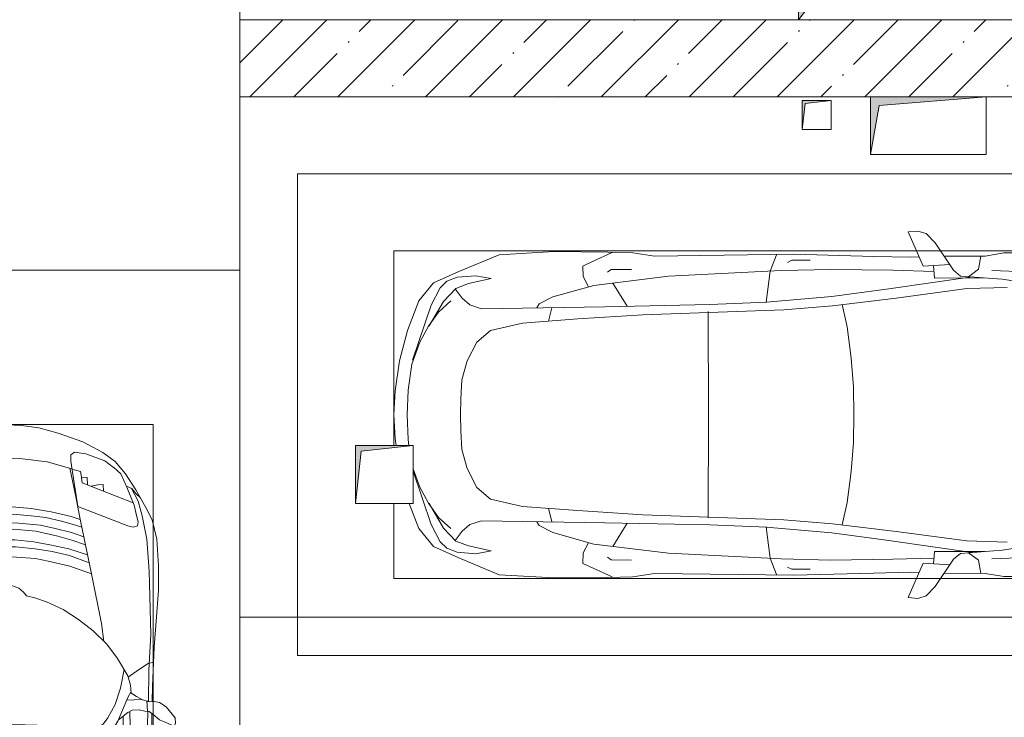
# Model space of a CAD drawing. Header units: millimetres. Extents: x -32229 to 170644, y -13689 to 125138.
# Tile 10 of 208: x -7408 to -2296, y 43030 to 46650. Entities that reach past the tile are written whole.
import ezdxf

# ---------------------------------------------------------------- set-up
doc = ezdxf.new("R2010")
doc.units = ezdxf.units.MM
for name, color, linetype, lineweight in [('A-DETL-GENF', 7, 'Continuous', 18), ('A-FLOR', 7, 'Continuous', 18), ('A-WALL', 7, 'Continuous', 18), ('A-WALL-PATT', 7, 'Continuous', 40), ('C-PRKG', 7, 'Continuous', 18), ('M-EQPM', 7, 'Continuous', 18)]:
    doc.layers.add(name, color=color, linetype=linetype, lineweight=lineweight)

# ---------------------------------------------------------------- blocks, each defined once
blk = doc.blocks.new('АР_Машиноместо - 5300x2500_С-V57--01 ЭО')
at = {"layer": 'A-DETL-GENF', "color": 253, "lineweight": 13, "true_color": 0xaaaaaa}
for p, q in [((1126.4, 4794.1), (1090, 4788.9)), ((1250, 4800), (1126.4, 4794.1)), ((1250, 4800), (1373.6, 4794.1)), ((1373.6, 4794.1), (1529.8, 4771.8)), ((1529.8, 4771.8), (1687.3, 4729.4)), ((790, 4720.6), (659.1, 4669.9)), ((1122.2, 4726.4), (1090, 4721.7)), ((1250, 4731.7), (1122.2, 4726.4)), ((1250, 4731.7), (1377.8, 4726.4)), ((1377.8, 4726.4), (1511.8, 4706.7)), ((1511.8, 4706.7), (1626.1, 4665.1)), ((1819.3, 4606.5), (1533, 4703.6)), ((1687.3, 4729.4), (1840.9, 4669.9)), ((659.1, 4669.9), (565.9, 4595.1)), ((680.7, 4606.5), (956.3, 4700)), ((873.9, 4665.1), (791.3, 4619.7)), ((969.7, 4700), (873.9, 4665.1)), ((1626.1, 4665.1), (1708.7, 4619.7)), ((1840.9, 4669.9), (1934.1, 4595.1)), ((590.7, 4560.1), (680.7, 4606.5)), ((788.5, 4617.7), (661.8, 4543.1)), ((791.3, 4619.7), (717.1, 4568.9)), ((1708.7, 4619.7), (1782.9, 4568.9)), ((1711.5, 4617.7), (1838.2, 4543.1)), ((1909.3, 4560.1), (1819.3, 4606.5)), ((565.9, 4595.1), (507.1, 4462.6)), ((557.5, 4525.7), (590.7, 4560.1)), ((717.1, 4568.9), (659.6, 4505.3)), ((1782.9, 4568.9), (1840.4, 4505.3)), ((1942.5, 4525.7), (1909.3, 4560.1)), ((1934.1, 4595.1), (1992.9, 4462.6)), ((536.4, 4471.4), (557.5, 4525.7)), ((661.8, 4543.1), (594.6, 4479.3)), ((1838.2, 4543.1), (1905.4, 4479.3)), ((1963.6, 4471.4), (1942.5, 4525.7)), ((507.1, 4462.6), (419.6, 4254.2)), ((528.4, 4374.7), (536.4, 4471.4)), ((594.6, 4479.3), (569.5, 4413.1)), ((645, 4445.5), (597.3, 4481.4)), ((970.5, 4419.3), (1069.6, 4447.3)), ((1069.6, 4447.3), (1167.1, 4453.2)), ((1167.1, 4453.2), (1250, 4453.9)), ((1332.9, 4453.2), (1250, 4453.9)), ((1430.4, 4447.3), (1332.9, 4453.2)), ((1529.5, 4419.3), (1430.4, 4447.3)), ((1855, 4445.5), (1902.7, 4481.4)), ((1905.4, 4479.3), (1930.5, 4413.1)), ((1971.6, 4374.7), (1963.6, 4471.4)), ((1992.9, 4462.6), (2080.4, 4254.2)), ((569.5, 4413.1), (543.7, 4295.1)), ((679.6, 4406.3), (645, 4445.5)), ((699.7, 4345.5), (679.6, 4406.3)), ((872.7, 4370.2), (970.5, 4419.3)), ((1627.3, 4370.2), (1529.5, 4419.3)), ((1800.3, 4345.5), (1820.4, 4406.3)), ((1820.4, 4406.3), (1855, 4445.5)), ((1930.5, 4413.1), (1956.3, 4295.1)), ((543.7, 4295.1), (528.4, 4374.7)), ((689.3, 3705.5), (699.7, 4345.5)), ((812.5, 4298.9), (872.7, 4370.2)), ((1687.5, 4298.9), (1627.3, 4370.2)), ((1810.7, 3705.5), (1800.3, 4345.5)), ((1956.3, 4295.1), (1971.6, 4374.7)), ((774.4, 4132.9), (812.5, 4298.9)), ((1725.6, 4132.9), (1687.5, 4298.9)), ((419.6, 4254.2), (403.4, 3968)), ((2080.4, 4254.2), (2096.6, 3968)), ((752.2, 3845.6), (774.4, 4132.9)), ((1747.8, 3845.6), (1725.6, 4132.9)), ((638.7, 3975.4), (675.2, 4045.5)), ((675.2, 4045.5), (694.6, 4057.6)), ((1824.8, 4045.5), (1805.4, 4057.6)), ((1861.3, 3975.4), (1824.8, 4045.5)), ((403.4, 3968), (405.6, 3688.5)), ((578.7, 3762.9), (638.7, 3975.4)), ((1921.3, 3762.9), (1861.3, 3975.4)), ((2096.6, 3968), (2094.4, 3688.5)), ((731.2, 3507.6), (752.2, 3845.6)), ((1768.8, 3507.6), (1747.8, 3845.6)), ((453.1, 3766.3), (478.4, 3819.3)), ((478.4, 3819.3), (532.5, 3818.1)), ((532.5, 3818.1), (585.5, 3790.5)), ((1967.5, 3818.1), (1914.5, 3790.5)), ((2021.6, 3819.3), (1967.5, 3818.1)), ((2046.9, 3766.3), (2021.6, 3819.3)), ((408.2, 3667), (453.1, 3766.3)), ((530.9, 3374.8), (578.7, 3762.9)), ((1969.1, 3374.8), (1921.3, 3762.9)), ((2091.8, 3667), (2046.9, 3766.3)), ((405.6, 3688.5), (409.5, 3560)), ((496.8, 3671.6), (510.1, 3691.5)), ((678.7, 3159.5), (689.3, 3705.5)), ((1821.3, 3159.5), (1810.7, 3705.5)), ((2003.2, 3671.6), (1989.9, 3691.5)), ((2094.4, 3688.5), (2090.5, 3560)), ((495.5, 3566.1), (496.8, 3671.6)), ((687.1, 3588.8), (566.5, 3663.9)), ((1812.9, 3588.8), (1933.5, 3663.9)), ((2004.5, 3566.1), (2003.2, 3671.6)), ((409.5, 3560), (426.5, 3446.8)), ((2090.5, 3560), (2073.5, 3446.8)), ((704.9, 2775.5), (731.2, 3507.6)), ((1795.1, 2775.5), (1768.8, 3507.6)), ((426.5, 3446.8), (417.5, 2723)), ((2073.5, 3446.8), (2082.5, 2723)), ((501.4, 2789.7), (530.9, 3374.8)), ((1998.6, 2789.7), (1969.1, 3374.8)), ((665.6, 2864.6), (678.7, 3159.5)), ((1834.4, 2864.6), (1821.3, 3159.5)), ((665.8, 2867.4), (505.1, 2846.9)), ((636.6, 2526.5), (665.8, 2867.4)), ((1834.2, 2867.4), (1994.9, 2846.9)), ((1863.4, 2526.5), (1834.2, 2867.4)), ((505.1, 2846.9), (420.9, 2813.3)), ((1994.9, 2846.9), (2079.1, 2813.3)), ((495.7, 2532.3), (501.4, 2789.7)), ((684.2, 2522.3), (704.9, 2775.5)), ((1815.8, 2522.3), (1795.1, 2775.5)), ((2004.3, 2532.3), (1998.6, 2789.7)), ((417.5, 2723), (428.2, 2308.5)), ((447.8, 2733.7), (459.7, 2756.2)), ((447.8, 2638.7), (447.8, 2733.7)), ((2052.2, 2733.7), (2040.3, 2756.2)), ((2052.2, 2638.7), (2052.2, 2733.7)), ((2082.5, 2723), (2071.8, 2308.5)), ((500, 2210.1), (495.7, 2532.3)), ((636.6, 2526.5), (597, 2231)), ((644.6, 2191.8), (684.2, 2522.3)), ((1855.4, 2191.8), (1815.8, 2522.3)), ((1863.4, 2526.5), (1903, 2231)), ((2000, 2210.1), (2004.3, 2532.3)), ((428.2, 2308.5), (432.3, 2119.9)), ((2071.8, 2308.5), (2067.7, 2119.9)), ((505.9, 1996), (500, 2210.1)), ((597, 2231), (535, 1798.3)), ((1903, 2231), (1965, 1798.3)), ((1994.1, 1996), (2000, 2210.1)), ((595.8, 1824.8), (644.6, 2191.8)), ((1904.2, 1824.8), (1855.4, 2191.8)), ((296.8, 2079.9), (301.4, 2130.5)), ((301.4, 2130.5), (479.9, 2052.9)), ((432.3, 2119.9), (430.7, 2073.9)), ((2198.6, 2130.5), (2020.1, 2052.9)), ((2067.7, 2119.9), (2069.3, 2073.9)), ((2203.2, 2079.9), (2198.6, 2130.5)), ((309.5, 2036.1), (296.8, 2079.9)), ((479.9, 2052.9), (471, 1914.3)), ((2020.1, 2052.9), (2029, 1914.3)), ((2190.5, 2036.1), (2203.2, 2079.9)), ((357.8, 1990.1), (309.5, 2036.1)), ((540.9, 1993.7), (476.3, 1997.9)), ((540.9, 1993.7), (539.8, 1733.1)), ((1959.1, 1993.7), (2023.7, 1997.9)), ((1959.1, 1993.7), (1960.2, 1733.1)), ((2142.2, 1990.1), (2190.5, 2036.1)), ((500.6, 1894.5), (357.8, 1990.1)), ((426.5, 1730.9), (427.5, 1943)), ((1999.4, 1894.5), (2142.2, 1990.1)), ((2073.5, 1730.9), (2072.5, 1943)), ((530.6, 1857.6), (500.6, 1894.5)), ((1969.4, 1857.6), (1999.4, 1894.5)), ((546.5, 1642.6), (530.6, 1857.6)), ((1953.5, 1642.6), (1969.4, 1857.6)), ((533.6, 1816.8), (495, 1765.3)), ((589.4, 1615.5), (595.8, 1824.8)), ((1910.6, 1615.5), (1904.2, 1824.8)), ((1966.4, 1816.8), (2005, 1765.3)), ((495, 1765.3), (426.6, 1753.4)), ((2005, 1765.3), (2073.4, 1753.4)), ((410.6, 1634.2), (426.5, 1730.9)), ((2089.4, 1634.2), (2073.5, 1730.9)), ((409.5, 1087), (410.6, 1634.2)), ((2090.5, 1087), (2089.4, 1634.2))]:
    blk.add_line(p, q, dxfattribs=at)
at = {"layer": 'A-DETL-GENF', "color": 254, "lineweight": 13, "true_color": 0xd4d4d4}
for p, q in [((694.6, 3980.4), (765.1, 3996.8)), ((1805.4, 3980.4), (1734.9, 3996.8)), ((715.1, 3168.3), (1250, 3167.3)), ((1784.9, 3168.3), (1250, 3167.3)), ((677.9, 2473), (794.6, 2446)), ((1822.1, 2473), (1705.4, 2446)), ((794.6, 2446), (955.7, 2426.8)), ((955.7, 2426.8), (1105.5, 2413.7)), ((1105.5, 2413.7), (1250, 2412.9)), ((1394.5, 2413.7), (1250, 2412.9)), ((1544.3, 2426.8), (1394.5, 2413.7)), ((1705.4, 2446), (1544.3, 2426.8)), ((513.9, 1368.9), (502.3, 1696.3)), ((1986.1, 1368.9), (1997.7, 1696.3)), ((590.3, 1367.8), (546.5, 1642.6)), ((1909.7, 1367.8), (1953.5, 1642.6))]:
    blk.add_line(p, q, dxfattribs=at)
at = {"layer": 'C-PRKG', "color": 253, "lineweight": 13, "true_color": 0xaaaaaa}
for p, q in [((2500, 5300), (0, 5300)), ((0, 0), (0, 5300)), ((2500, 0), (2500, 5300)), ((400, 4800), (790, 4800)), ((400, 500), (400, 4800)), ((1090, 4800), (2100, 4800)), ((2100, 500), (2100, 4800))]:
    blk.add_line(p, q, dxfattribs=at)
blk = doc.blocks.new('АР_Машиноместо - 4900x2400_М__5300х2500_-V22--01 ЭО')
at = {"layer": 'A-DETL-GENF', "color": 253, "lineweight": 13, "true_color": 0xaaaaaa}
for p, q in [((1250, 4500), (1114.6, 4493)), ((1250, 4500), (1385.4, 4493)), ((927, 4466.6), (804.4, 4436.7)), ((861.2, 4260.3), (869.3, 4451.1)), ((1114.6, 4493), (927, 4466.6)), ((1385.4, 4493), (1573, 4466.6)), ((1573, 4466.6), (1695.6, 4436.7)), ((1638.8, 4260.3), (1630.7, 4451.1)), ((804.4, 4436.7), (686, 4391.6)), ((1695.6, 4436.7), (1814, 4391.6)), ((686, 4391.6), (596.3, 4340.6)), ((1814, 4391.6), (1903.7, 4340.6)), ((596.3, 4340.6), (522.5, 4267.9)), ((1050.4, 4297.3), (955.5, 4283.9)), ((1146, 4306.7), (1050.4, 4297.3)), ((1250, 4312), (1146, 4306.7)), ((1250, 4312), (1354, 4306.7)), ((1354, 4306.7), (1449.6, 4297.3)), ((1449.6, 4297.3), (1544.5, 4283.9)), ((1903.7, 4340.6), (1977.5, 4267.9)), ((522.5, 4267.9), (458.6, 4167)), ((955.5, 4283.9), (861, 4259.4)), ((914, 4272.5), (893.6, 4121.6)), ((1544.5, 4283.9), (1639, 4259.4)), ((1586, 4272.5), (1606.4, 4121.6)), ((1977.5, 4267.9), (2041.4, 4167)), ((458.6, 4167), (416.4, 4059.2)), ((2041.4, 4167), (2083.6, 4059.2)), ((893.6, 4121.6), (863.9, 3917.5)), ((1606.4, 4121.6), (1636.1, 3917.5)), ((416.4, 4059.2), (387.4, 3958.4)), ((2083.6, 4059.2), (2112.6, 3958.4)), ((387.4, 3958.4), (384, 3802.9)), ((2112.6, 3958.4), (2116, 3802.9)), ((863.9, 3917.5), (840.1, 3687.8)), ((1636.1, 3917.5), (1659.9, 3687.8)), ((384, 3802.9), (390.2, 3630)), ((2116, 3802.9), (2109.8, 3630)), ((403.8, 3665.5), (388.1, 3688.4)), ((840.1, 3687.8), (826.6, 3509.6)), ((1659.9, 3687.8), (1673.4, 3509.6)), ((2096.2, 3665.5), (2111.9, 3688.4)), ((390.2, 3630), (397.1, 3474.2)), ((438.6, 3629.8), (403.8, 3665.5)), ((491.4, 3594.2), (438.6, 3629.8)), ((2008.6, 3594.2), (2061.4, 3629.8)), ((2061.4, 3629.8), (2096.2, 3665.5)), ((2109.8, 3630), (2102.9, 3474.2)), ((537.9, 3567), (491.4, 3594.2)), ((1962.1, 3567), (2008.6, 3594.2)), ((598.3, 3518.6), (537.9, 3567)), ((1901.7, 3518.6), (1962.1, 3567)), ((624.9, 3501.2), (598.3, 3518.6)), ((654.7, 3470.4), (624.9, 3501.2)), ((676.4, 3260.1), (695.7, 3502.8)), ((773.2, 3472.4), (825.6, 3512.1)), ((825.6, 3512.1), (821, 3413)), ((1250, 3520.1), (827.2, 3517.2)), ((1250, 3520.1), (1672.8, 3517.2)), ((1674.4, 3512.1), (1679, 3413)), ((1726.8, 3472.4), (1674.4, 3512.1)), ((1823.6, 3260.1), (1804.3, 3502.8)), ((1845.3, 3470.4), (1875.1, 3501.2)), ((1875.1, 3501.2), (1901.7, 3518.6)), ((397.1, 3474.2), (415.7, 3305.9)), ((456.6, 3434.5), (466.2, 3441.1)), ((462.2, 3347.3), (456.6, 3434.5)), ((466.2, 3441.1), (481.5, 3439.1)), ((481.5, 3439.1), (508, 3422.8)), ((690.2, 3433.7), (654.7, 3470.4)), ((744.1, 3447.2), (691.3, 3447.2)), ((773, 3424.2), (744.1, 3447.2)), ((744.3, 3447), (773.2, 3472.4)), ((1755.7, 3447), (1726.8, 3472.4)), ((1727, 3424.2), (1755.7, 3447)), ((1755.7, 3447.2), (1808.7, 3447.2)), ((1809.8, 3433.7), (1845.3, 3470.4)), ((2018.5, 3439.1), (1992, 3422.8)), ((2033.8, 3441.1), (2018.5, 3439.1)), ((2043.4, 3434.5), (2033.8, 3441.1)), ((2037.8, 3347.3), (2043.4, 3434.5)), ((2102.9, 3474.2), (2084.3, 3305.9)), ((508, 3422.8), (566.8, 3375.1)), ((566.8, 3375.1), (569.7, 3360.7)), ((811.1, 3414.8), (773, 3424.2)), ((853.3, 3407.2), (811.1, 3414.8)), ((965.3, 3397.8), (853.3, 3407.2)), ((1102.5, 3394.3), (965.3, 3397.8)), ((1250, 3391.3), (1102.5, 3394.3)), ((1250, 3391.3), (1397.5, 3394.3)), ((1397.5, 3394.3), (1534.7, 3397.8)), ((1534.7, 3397.8), (1646.7, 3407.2)), ((1646.7, 3407.2), (1688.9, 3414.8)), ((1688.9, 3414.8), (1727, 3424.2)), ((1933.2, 3375.1), (1930.3, 3360.7)), ((1992, 3422.8), (1933.2, 3375.1)), ((474.8, 3179.9), (462.2, 3347.3)), ((564.6, 3349.7), (522.2, 3303.2)), ((569.7, 3360.7), (564.6, 3349.7)), ((593.6, 3292.5), (597.1, 3327.4)), ((597.1, 3327.4), (605.2, 3346.8)), ((605.2, 3346.8), (620, 3369.3)), ((620, 3369.3), (638.7, 3372.5)), ((638.7, 3372.5), (654.1, 3360.7)), ((654.1, 3360.7), (658.7, 3344.5)), ((658.7, 3344.5), (661.1, 3321.2)), ((1841.3, 3344.5), (1838.9, 3321.2)), ((1845.9, 3360.7), (1841.3, 3344.5)), ((1861.3, 3372.5), (1845.9, 3360.7)), ((1880, 3369.3), (1861.3, 3372.5)), ((1894.8, 3346.8), (1880, 3369.3)), ((1902.9, 3327.4), (1894.8, 3346.8)), ((1906.4, 3292.5), (1902.9, 3327.4)), ((1930.3, 3360.7), (1935.4, 3349.7)), ((1935.4, 3349.7), (1977.8, 3303.2)), ((2025.2, 3179.9), (2037.8, 3347.3)), ((415.7, 3305.9), (432.8, 3149.3)), ((522.2, 3303.2), (515.3, 3213.7)), ((599.8, 3262.3), (593.6, 3292.5)), ((657.2, 3286.3), (643.2, 3259.9)), ((661.1, 3321.2), (657.2, 3286.3)), ((1838.9, 3321.2), (1842.8, 3286.3)), ((1842.8, 3286.3), (1856.8, 3259.9)), ((1900.2, 3262.3), (1906.4, 3292.5)), ((1977.8, 3303.2), (1984.7, 3213.7)), ((2084.3, 3305.9), (2067.1, 3148.3)), ((612.1, 3245.7), (599.8, 3262.3)), ((654.5, 3228.1), (601.7, 3179.4)), ((626.8, 3246.1), (612.1, 3245.7)), ((643.2, 3259.9), (626.8, 3246.1)), ((674.6, 3227.6), (654.5, 3228.1)), ((659.3, 2936), (676.4, 3260.1)), ((1840.7, 2936), (1823.6, 3260.1)), ((1825.4, 3227.6), (1845.5, 3228.1)), ((1845.5, 3228.1), (1898.3, 3179.4)), ((1856.8, 3259.9), (1873.2, 3246.1)), ((1873.2, 3246.1), (1887.9, 3245.7)), ((1887.9, 3245.7), (1900.2, 3262.3)), ((456.9, 3174.2), (432.9, 3148.3)), ((475.2, 3173.5), (456.9, 3174.2)), ((480.8, 3085), (474.8, 3179.9)), ((515.3, 3213.7), (510.9, 3094.6)), ((601.7, 3179.4), (579.5, 3167.7)), ((1898.3, 3179.4), (1920.5, 3167.7)), ((1984.7, 3213.7), (1989.1, 3094.6)), ((2019.2, 3085), (2025.2, 3179.9)), ((2024.8, 3173.5), (2043.1, 3174.2)), ((2043.1, 3174.2), (2067.1, 3148.3)), ((432.8, 3149.3), (446, 2964.8)), ((558.4, 3165.4), (513.6, 3168)), ((579.5, 3167.7), (558.4, 3165.4)), ((1920.5, 3167.7), (1941.6, 3165.4)), ((1941.6, 3165.4), (1986.4, 3168)), ((2067.2, 3149.3), (2054, 2964.8)), ((485.6, 3046.1), (480.8, 3085)), ((510.9, 3094.6), (512.2, 3061.4)), ((1989.1, 3094.6), (1987.8, 3061.4)), ((2014.4, 3046.1), (2019.2, 3085)), ((504.5, 3046.6), (485.6, 3046.1)), ((512.2, 3061.4), (504.5, 3046.6)), ((643.6, 3024.6), (618.7, 2966.7)), ((665.1, 3046.1), (643.6, 3024.6)), ((1834.9, 3046.1), (1856.4, 3024.6)), ((1856.4, 3024.6), (1881.3, 2966.7)), ((1987.8, 3061.4), (1995.5, 3046.6)), ((1995.5, 3046.6), (2014.4, 3046.1)), ((618.7, 2966.7), (604.4, 2919.4)), ((1881.3, 2966.7), (1895.6, 2919.4)), ((446, 2964.8), (456.1, 2818.3)), ((604.4, 2919.4), (604.4, 2850.8)), ((667.8, 2638.3), (659.3, 2936)), ((1832.2, 2638.3), (1840.7, 2936)), ((1895.6, 2919.4), (1895.6, 2850.8)), ((2054, 2964.8), (2043.9, 2818.3)), ((456.1, 2818.3), (456.8, 2613.6)), ((604.4, 2850.8), (603.5, 2534.3)), ((1895.6, 2850.8), (1896.5, 2534.3)), ((2043.9, 2818.3), (2043.2, 2613.6)), ((456.8, 2613.6), (454.5, 2423.6)), ((684.8, 2406.5), (667.8, 2638.3)), ((1815.2, 2406.5), (1832.2, 2638.3)), ((2043.2, 2613.6), (2045.5, 2423.6)), ((603.5, 2534.3), (606.1, 2314.9)), ((1896.5, 2534.3), (1893.9, 2314.9)), ((454.5, 2423.6), (456, 2301.1)), ((700.6, 2415.4), (672.8, 2399.7)), ((813.8, 2416.7), (700.6, 2415.4)), ((999.2, 2409.3), (813.8, 2416.7)), ((1132.7, 2404.6), (999.2, 2409.3)), ((1250, 2406.6), (1132.7, 2404.6)), ((1250, 2406.6), (1367.3, 2404.6)), ((1367.3, 2404.6), (1500.8, 2409.3)), ((1500.8, 2409.3), (1686.2, 2416.7)), ((1686.2, 2416.7), (1799.4, 2415.4)), ((1799.4, 2415.4), (1827.2, 2399.7)), ((2045.5, 2423.6), (2044, 2301.1)), ((341.2, 2366.2), (333.1, 2350.6)), ((384.4, 2347.9), (341.2, 2366.2)), ((656.7, 2380.3), (633.8, 2340.5)), ((672.8, 2399.7), (656.7, 2380.3)), ((710, 2355.4), (685.1, 2322.3)), ((734.3, 2368.8), (710, 2355.4)), ((772.7, 2371.5), (734.3, 2368.8)), ((929.1, 2364.1), (772.7, 2371.5)), ((1115.2, 2358.7), (929.1, 2364.1)), ((1250, 2357.8), (1115.2, 2358.7)), ((1250, 2357.8), (1384.8, 2358.7)), ((1384.8, 2358.7), (1570.9, 2364.1)), ((1570.9, 2364.1), (1727.3, 2371.5)), ((1727.3, 2371.5), (1765.7, 2368.8)), ((1765.7, 2368.8), (1790, 2355.4)), ((1790, 2355.4), (1814.9, 2322.3)), ((1827.2, 2399.7), (1843.3, 2380.3)), ((1843.3, 2380.3), (1866.2, 2340.5)), ((2115.6, 2347.9), (2158.8, 2366.2)), ((2158.8, 2366.2), (2166.9, 2350.6)), ((333.1, 2350.6), (335.2, 2322.3)), ((335.2, 2322.3), (381.7, 2266.4)), ((417.4, 2333.8), (384.4, 2347.9)), ((449.8, 2306.1), (417.4, 2333.8)), ((470, 2290), (449.8, 2306.1)), ((630.6, 2332.9), (580.6, 2296)), ((633.8, 2340.5), (600.8, 2263)), ((685.1, 2322.3), (647.3, 2254.2)), ((1814.9, 2322.3), (1852.7, 2254.2)), ((1866.2, 2340.5), (1899.2, 2263)), ((1869.4, 2332.9), (1919.4, 2296)), ((2030, 2290), (2050.2, 2306.1)), ((2050.2, 2306.1), (2082.6, 2333.8)), ((2082.6, 2333.8), (2115.6, 2347.9)), ((2164.8, 2322.3), (2118.3, 2266.4)), ((2166.9, 2350.6), (2164.8, 2322.3)), ((381.7, 2266.4), (417.4, 2243.4)), ((493.6, 2288.6), (470, 2290)), ((482, 2235.6), (479.1, 2288.7)), ((523.3, 2281.2), (493.6, 2288.6)), ((559, 2282.6), (523.3, 2281.2)), ((580.6, 2296), (559, 2282.6)), ((600.8, 2263), (579.9, 2213.8)), ((647.3, 2254.2), (619.7, 2168.6)), ((1852.7, 2254.2), (1880.3, 2168.6)), ((1899.2, 2263), (1920.1, 2213.8)), ((1919.4, 2296), (1941, 2282.6)), ((1941, 2282.6), (1976.7, 2281.2)), ((1976.7, 2281.2), (2006.4, 2288.6)), ((2006.4, 2288.6), (2030, 2290)), ((2018, 2235.6), (2020.9, 2288.7)), ((2118.3, 2266.4), (2082.6, 2243.4)), ((417.4, 2243.4), (445.1, 2238.7)), ((445.1, 2238.7), (481.8, 2239.5)), ((453, 2159.1), (455, 2238.9)), ((505.1, 2230), (467.5, 2239.2)), ((536.7, 2211.8), (505.1, 2230)), ((586.6, 2231.3), (510.1, 2227.1)), ((564.3, 2195.4), (536.7, 2211.8)), ((579.9, 2213.8), (564.9, 2186.5)), ((1913.4, 2231.3), (1989.9, 2227.1)), ((1920.1, 2213.8), (1935.1, 2186.5)), ((1935.7, 2195.4), (1963.3, 2211.8)), ((1963.3, 2211.8), (1994.9, 2230)), ((1994.9, 2230), (2032.5, 2239.2)), ((2054.9, 2238.7), (2018.2, 2239.5)), ((2047, 2159.1), (2045, 2238.9)), ((2082.6, 2243.4), (2054.9, 2238.7)), ((444.9, 1956.8), (453, 2159.1)), ((567.1, 2153.8), (564.3, 2195.4)), ((580.7, 2105.7), (567.1, 2153.8)), ((619.7, 2168.6), (600.3, 2072.7)), ((1880.3, 2168.6), (1899.7, 2072.7)), ((1919.3, 2105.7), (1932.9, 2153.8)), ((1932.9, 2153.8), (1935.7, 2195.4)), ((2055.1, 1956.8), (2047, 2159.1)), ((578.8, 2112.6), (525.5, 2074.6)), ((634.6, 2015), (580.7, 2105.7)), ((1865.4, 2015), (1919.3, 2105.7)), ((1921.2, 2112.6), (1974.5, 2074.6)), ((525.5, 2074.6), (475.1, 2041)), ((1974.5, 2074.6), (2024.9, 2041)), ((475.1, 2041), (447.5, 2034.4)), ((690.7, 1941.6), (634.6, 2015)), ((1809.3, 1941.6), (1865.4, 2015)), ((2024.9, 2041), (2052.5, 2034.4)), ((434.8, 1820.7), (444.9, 1956.8)), ((2065.2, 1820.7), (2055.1, 1956.8)), ((761.1, 1871.7), (690.7, 1941.6)), ((718.3, 1834.2), (705.7, 1926.7)), ((1738.9, 1871.7), (1809.3, 1941.6)), ((1781.7, 1834.2), (1794.3, 1926.7)), ((837.5, 1812.1), (761.1, 1871.7)), ((1662.5, 1812.1), (1738.9, 1871.7)), ((422, 1662.9), (434.8, 1820.7)), ((770, 1576.5), (718.3, 1834.2)), ((917, 1761.1), (837.5, 1812.1)), ((1583, 1761.1), (1662.5, 1812.1)), ((1730, 1576.5), (1781.7, 1834.2)), ((2078, 1662.9), (2065.2, 1820.7)), ((1004.2, 1721.4), (917, 1761.1)), ((1495.8, 1721.4), (1583, 1761.1)), ((1064.9, 1700.5), (1004.2, 1721.4)), ((1107.2, 1689.8), (1064.9, 1700.5)), ((1123.5, 1670.9), (1107.2, 1689.8)), ((1376.5, 1670.9), (1392.8, 1689.8)), ((1392.8, 1689.8), (1435.1, 1700.5)), ((1435.1, 1700.5), (1495.8, 1721.4)), ((422, 1534.1), (422, 1662.9)), ((1147.5, 1650.5), (1123.5, 1670.9)), ((1184.7, 1635.7), (1147.5, 1650.5)), ((1315.3, 1635.7), (1352.5, 1650.5)), ((1352.5, 1650.5), (1376.5, 1670.9)), ((2078, 1534.1), (2078, 1662.9)), ((1217.8, 1629.1), (1184.7, 1635.7)), ((1217.8, 1629.1), (1250, 1626.8)), ((1282.2, 1629.1), (1250, 1626.8)), ((1282.2, 1629.1), (1315.3, 1635.7)), ((430.8, 1396.6), (422, 1534.1)), ((826.8, 1300.9), (770, 1576.5)), ((881.7, 1536.4), (770, 1576.5)), ((994.9, 1509.3), (881.7, 1536.4)), ((1505.1, 1509.3), (1618.3, 1536.4)), ((1618.3, 1536.4), (1730, 1576.5)), ((1673.2, 1300.9), (1730, 1576.5)), ((2069.2, 1396.6), (2078, 1534.1)), ((884.3, 1480.8), (782, 1518.1)), ((1060, 1496.1), (994.9, 1509.3)), ((1159.3, 1489.1), (1060, 1496.1)), ((1250, 1488.3), (1159.3, 1489.1)), ((1250, 1488.3), (1340.7, 1489.1)), ((1340.7, 1489.1), (1440, 1496.1)), ((1440, 1496.1), (1505.1, 1509.3)), ((1615.7, 1480.8), (1718, 1518.1)), ((887, 1446.5), (790.4, 1477.3)), ((973.4, 1459.7), (884.3, 1480.8)), ((986.2, 1425.6), (887, 1446.5)), ((1061.9, 1445.7), (973.4, 1459.7)), ((1163.9, 1435.1), (1061.9, 1445.7)), ((1250, 1435.1), (1163.9, 1435.1)), ((1250, 1435.1), (1336.1, 1435.1)), ((1336.1, 1435.1), (1438.1, 1445.7)), ((1438.1, 1445.7), (1526.6, 1459.7)), ((1513.8, 1425.6), (1613, 1446.5)), ((1526.6, 1459.7), (1615.7, 1480.8)), ((1613, 1446.5), (1709.6, 1477.3)), ((455.7, 1296.1), (430.8, 1396.6)), ((871.4, 1401.1), (800.5, 1424.6)), ((873.8, 1361.2), (809.9, 1383.1)), ((945.3, 1380.6), (871.4, 1401.1)), ((1059, 1354.8), (945.3, 1380.6)), ((1070, 1410.4), (986.2, 1425.6)), ((1168.3, 1399.8), (1070, 1410.4)), ((1250, 1400.1), (1168.3, 1399.8)), ((1250, 1400.1), (1331.7, 1399.8)), ((1331.7, 1399.8), (1430, 1410.4)), ((1430, 1410.4), (1513.8, 1425.6)), ((1441, 1354.8), (1554.7, 1380.6)), ((1554.7, 1380.6), (1628.6, 1401.1)), ((1626.2, 1361.2), (1690.1, 1383.1)), ((1628.6, 1401.1), (1699.5, 1424.6)), ((2044.3, 1296.1), (2069.2, 1396.6)), ((531.8, 1326), (554.4, 1333.3)), ((554.4, 1333.3), (580.7, 1327.1)), ((859.1, 1321.2), (819.9, 1334.4)), ((958.3, 1341.1), (873.8, 1361.2)), ((1035, 1323.2), (958.3, 1341.1)), ((1174.5, 1344.2), (1059, 1354.8)), ((1250, 1344.9), (1174.5, 1344.2)), ((1250, 1344.9), (1325.5, 1344.2)), ((1325.5, 1344.2), (1441, 1354.8)), ((1465, 1323.2), (1541.7, 1341.1)), ((1541.7, 1341.1), (1626.2, 1361.2)), ((1640.9, 1321.2), (1680.1, 1334.4)), ((1945.6, 1333.3), (1919.3, 1327.1)), ((1968.2, 1326), (1945.6, 1333.3)), ((487.4, 1232.1), (455.7, 1296.1)), ((527.2, 1305.2), (531.8, 1326)), ((535, 1280.6), (527.2, 1305.2)), ((548.2, 1220.1), (535, 1280.6)), ((580.7, 1327.1), (841.1, 1225.9)), ((853.8, 1167.4), (826.8, 1300.9)), ((876.3, 1278.7), (828.3, 1293.7)), ((925.2, 1301.6), (859.1, 1321.2)), ((978.6, 1254.6), (876.3, 1278.7)), ((1007.1, 1283.7), (925.2, 1301.6)), ((1083.6, 1274.6), (1007.1, 1283.7)), ((1148.3, 1312.4), (1035, 1323.2)), ((1250, 1309.3), (1148.3, 1312.4)), ((1250, 1309.3), (1351.7, 1312.4)), ((1351.7, 1312.4), (1465, 1323.2)), ((1416.4, 1274.6), (1492.9, 1283.7)), ((1492.9, 1283.7), (1574.8, 1301.6)), ((1521.4, 1254.6), (1623.7, 1278.7)), ((1574.8, 1301.6), (1640.9, 1321.2)), ((1623.7, 1278.7), (1671.7, 1293.7)), ((1646.2, 1167.4), (1673.2, 1300.9)), ((1919.3, 1327.1), (1658.9, 1225.9)), ((1951.8, 1220.1), (1965, 1280.6)), ((1965, 1280.6), (1972.8, 1305.2)), ((1972.8, 1305.2), (1968.2, 1326)), ((2012.6, 1232.1), (2044.3, 1296.1)), ((539.3, 1140.4), (487.4, 1232.1)), ((1084.1, 1236), (978.6, 1254.6)), ((1159.1, 1267.9), (1083.6, 1274.6)), ((1182.5, 1227.5), (1084.1, 1236)), ((1250, 1266.6), (1159.1, 1267.9)), ((1250, 1223.7), (1182.5, 1227.5)), ((1250, 1266.6), (1340.9, 1267.9)), ((1250, 1223.7), (1317.5, 1227.5)), ((1317.5, 1227.5), (1415.9, 1236)), ((1340.9, 1267.9), (1416.4, 1274.6)), ((1415.9, 1236), (1521.4, 1254.6)), ((1960.7, 1140.4), (2012.6, 1232.1)), ((540.4, 1159.6), (516.2, 1180.5)), ((586.9, 1126.3), (548.2, 1220.1)), ((841.1, 1225.9), (877.7, 991.4)), ((1658.9, 1225.9), (1622.3, 991.4)), ((1913.1, 1126.3), (1951.8, 1220.1)), ((1959.6, 1159.6), (1983.8, 1180.5)), ((593.2, 1056.8), (539.3, 1140.4)), ((561.3, 1132.6), (540.4, 1159.6)), ((589, 1121.6), (561.3, 1132.6)), ((617.9, 1057.3), (586.9, 1126.3)), ((882.6, 1027.5), (853.8, 1167.4)), ((1617.4, 1027.5), (1646.2, 1167.4)), ((1882.1, 1057.3), (1913.1, 1126.3)), ((1906.8, 1056.8), (1960.7, 1140.4)), ((1911, 1121.6), (1938.7, 1132.6)), ((1938.7, 1132.6), (1959.6, 1159.6)), ((647.2, 992.8), (593.2, 1056.8)), ((654.7, 1024.4), (617.9, 1057.3)), ((700.9, 989.1), (655, 1024.3)), ((1000.2, 994.5), (871.4, 1031.3)), ((1499.8, 994.5), (1628.6, 1031.3)), ((1799.1, 989.1), (1845, 1024.3)), ((1845.3, 1024.4), (1882.1, 1057.3)), ((1852.8, 992.8), (1906.8, 1056.8)), ((711.9, 946.2), (647.2, 992.8)), ((800.1, 952.6), (700.9, 989.1)), ((877.7, 991.4), (877.7, 958.9)), ((1127.4, 979.8), (1000.2, 994.5)), ((1250, 977.6), (1127.4, 979.8)), ((1250, 977.6), (1372.6, 979.8)), ((1372.6, 979.8), (1499.8, 994.5)), ((1622.3, 991.4), (1622.3, 958.9)), ((1699.9, 952.6), (1799.1, 989.1)), ((1788.1, 946.2), (1852.8, 992.8)), ((815.8, 891), (711.9, 946.2)), ((859, 944.1), (800.1, 952.6)), ((877.7, 958.9), (859, 944.1)), ((1622.3, 958.9), (1641, 944.1)), ((1641, 944.1), (1699.9, 952.6)), ((1684.2, 891), (1788.1, 946.2)), ((943.3, 845.1), (815.8, 891)), ((1556.7, 845.1), (1684.2, 891)), ((1044.2, 818.6), (943.3, 845.1)), ((1132.7, 806), (1044.2, 818.6)), ((1367.3, 806), (1455.8, 818.6)), ((1455.8, 818.6), (1556.7, 845.1)), ((1250, 800), (1132.7, 806)), ((1250, 800), (1367.3, 806))]:
    blk.add_line(p, q, dxfattribs=at)
at = {"layer": 'A-DETL-GENF', "color": 254, "lineweight": 13, "true_color": 0xd4d4d4}
for p, q in [((625, 4354.8), (571.5, 4303.1)), ((696.3, 4395.8), (625, 4354.8)), ((1803.7, 4395.8), (1875, 4354.8)), ((1875, 4354.8), (1928.5, 4303.1)), ((571.5, 4303.1), (527.8, 4239.8)), ((1928.5, 4303.1), (1972.2, 4239.8)), ((786.9, 4128.3), (821.1, 4289.8)), ((849, 4182.8), (861.2, 4260.3)), ((1651, 4182.8), (1638.8, 4260.3)), ((1713.1, 4128.3), (1678.9, 4289.8)), ((527.8, 4239.8), (488.6, 4138.1)), ((1972.2, 4239.8), (2011.4, 4138.1)), ((722.7, 4001.8), (771.7, 4149.8)), ((819.4, 4000.8), (849, 4182.8)), ((1680.6, 4000.8), (1651, 4182.8)), ((1777.3, 4001.8), (1728.3, 4149.8)), ((488.6, 4138.1), (454.7, 3976.8)), ((723.2, 3741.5), (786.9, 4128.3)), ((1776.8, 3741.5), (1713.1, 4128.3)), ((2011.4, 4138.1), (2045.3, 3976.8)), ((673.6, 3827.1), (722.7, 4001.8)), ((785.7, 3746.6), (819.4, 4000.8)), ((1714.3, 3746.6), (1680.6, 4000.8)), ((1826.4, 3827.1), (1777.3, 4001.8)), ((454.7, 3976.8), (438.6, 3823.4)), ((2045.3, 3976.8), (2061.4, 3823.4)), ((438.6, 3823.4), (434.2, 3623.7)), ((602.3, 3530.2), (673.6, 3827.1)), ((1897.7, 3530.2), (1826.4, 3827.1)), ((2061.4, 3823.4), (2065.8, 3623.7)), ((695.7, 3502.8), (723.2, 3741.5)), ((765.5, 3589.1), (785.7, 3746.6)), ((1734.5, 3589.1), (1714.3, 3746.6)), ((1804.3, 3502.8), (1776.8, 3741.5)), ((434.2, 3623.7), (439.5, 3468.5)), ((749.1, 3450.8), (765.5, 3589.1)), ((1750.9, 3450.8), (1734.5, 3589.1)), ((2065.8, 3623.7), (2060.5, 3468.5)), ((564, 3316.2), (602.3, 3530.2)), ((1936, 3316.2), (1897.7, 3530.2)), ((439.5, 3468.5), (462, 3136.6)), ((734.6, 3405.8), (688.5, 3435.5)), ((1765.4, 3405.8), (1811.5, 3435.5)), ((2060.5, 3468.5), (2038, 3136.6)), ((797.1, 3388.2), (734.6, 3405.8)), ((771.7, 3268.5), (797.1, 3388.2)), ((870, 3377.1), (797.1, 3388.2)), ((957.1, 3368.9), (870, 3377.1)), ((1542.9, 3368.9), (1630, 3377.1)), ((1630, 3377.1), (1702.9, 3388.2)), ((1702.9, 3388.2), (1765.4, 3405.8)), ((1728.3, 3268.5), (1702.9, 3388.2)), ((1093.5, 3360.7), (957.1, 3368.9)), ((1250, 3360.7), (1093.5, 3360.7)), ((1250, 3360.7), (1406.5, 3360.7)), ((1406.5, 3360.7), (1542.9, 3368.9)), ((532.7, 3145.9), (564, 3316.2)), ((1967.3, 3145.9), (1936, 3316.2)), ((752.8, 3099), (771.7, 3268.5)), ((1747.2, 3099), (1728.3, 3268.5)), ((462, 3136.6), (466.3, 3036.3)), ((512.5, 3053.2), (532.7, 3145.9)), ((1987.5, 3053.2), (1967.3, 3145.9)), ((2038, 3136.6), (2033.7, 3036.3)), ((629, 3048.1), (666.7, 3069.7)), ((737.8, 2818.3), (752.8, 3099)), ((1762.2, 2818.3), (1747.2, 3099)), ((1871, 3048.1), (1833.3, 3069.7)), ((466.3, 3036.3), (473.9, 2913.7)), ((595.2, 2997.9), (629, 3048.1)), ((1904.8, 2997.9), (1871, 3048.1)), ((2033.7, 3036.3), (2026.1, 2913.7)), ((575.7, 2937.4), (595.2, 2997.9)), ((1924.3, 2937.4), (1904.8, 2997.9)), ((571.6, 2853.3), (575.7, 2937.4)), ((1928.4, 2853.3), (1924.3, 2937.4)), ((473.9, 2913.7), (477.8, 2754.7)), ((2026.1, 2913.7), (2022.2, 2754.7)), ((564.4, 2580.5), (571.6, 2853.3)), ((733.8, 2606.7), (737.8, 2818.3)), ((1766.2, 2606.7), (1762.2, 2818.3)), ((1935.6, 2580.5), (1928.4, 2853.3)), ((477.8, 2754.7), (483.3, 2571.4)), ((2022.2, 2754.7), (2016.7, 2571.4)), ((483.3, 2571.4), (478, 2290)), ((570.6, 2291.4), (564.4, 2580.5)), ((728.4, 2415.7), (733.8, 2606.7)), ((1771.6, 2415.7), (1766.2, 2606.7)), ((1929.4, 2291.4), (1935.6, 2580.5)), ((2016.7, 2571.4), (2022, 2290)), ((471.8, 2077.7), (474.5, 2239.3)), ((2028.2, 2077.7), (2025.5, 2239.3)), ((462.8, 1889.5), (471.8, 2077.7)), ((2037.2, 1889.5), (2028.2, 2077.7)), ((470.9, 1561.4), (462.8, 1889.5)), ((2029.1, 1561.4), (2037.2, 1889.5)), ((483.4, 1395.6), (470.9, 1561.4)), ((2016.6, 1395.6), (2029.1, 1561.4)), ((507.4, 1274.3), (483.4, 1395.6)), ((1992.6, 1274.3), (2016.6, 1395.6)), ((527.9, 1198.6), (507.4, 1274.3)), ((1972.1, 1198.6), (1992.6, 1274.3)), ((561.7, 1132.1), (527.9, 1198.6)), ((818.8, 1102.9), (554, 1208.1)), ((1681.2, 1102.9), (1946, 1208.1)), ((1938.3, 1132.1), (1972.1, 1198.6)), ((709.1, 1112.7), (708.2, 1146.9)), ((1790.9, 1112.7), (1791.8, 1146.9)), ((737.7, 1113.6), (709.1, 1112.7)), ((772.6, 1121.3), (737.7, 1113.6)), ((792.9, 1076.2), (791.2, 1114.5)), ((823.3, 1074.4), (792.9, 1076.2)), ((824.1, 1063.7), (818.8, 1102.9)), ((1675.9, 1063.7), (1681.2, 1102.9)), ((1676.7, 1074.4), (1707.1, 1076.2)), ((1707.1, 1076.2), (1708.8, 1114.5)), ((1727.4, 1121.3), (1762.3, 1113.6)), ((1762.3, 1113.6), (1790.9, 1112.7)), ((827.7, 1045), (824.1, 1063.7)), ((871.3, 1031.9), (827.7, 1045)), ((1628.7, 1031.9), (1672.3, 1045)), ((1672.3, 1045), (1675.9, 1063.7))]:
    blk.add_line(p, q, dxfattribs=at)
at = {"layer": 'C-PRKG', "color": 253, "lineweight": 13, "true_color": 0xaaaaaa}
for p, q in [((0, 0), (0, 5300)), ((2500, 0), (2500, 5300)), ((450, 4500), (2050, 4500)), ((450, 800), (450, 4500)), ((2050, 800), (2050, 4500)), ((450, 800), (2050, 800)), ((2500, 0), (0, 0))]:
    blk.add_line(p, q, dxfattribs=at)
blk = doc.blocks.new('АР_Канал вертикальный прямоугольный - ВК-6260073--01 ЭО')
at = {"layer": 'M-EQPM', "lineweight": 13, "true_color": 0xe2e2e2}
blk.add_hatch(color=254, dxfattribs=at).paths.add_polyline_path([(-150, -150), (-120, 120), (150, 150), (-150, 150)])
at = {"layer": 'M-EQPM', "color": 253, "lineweight": 13, "true_color": 0xaaaaaa}
for p, q in [((150, 150), (-150, 150)), ((-150, 150), (-150, -150)), ((150, 150), (-150, 150)), ((-150, 150), (-150, -150)), ((-150, -150), (-150, 150)), ((-150, 150), (150, 150)), ((-150, -150), (-120, 120)), ((-150, -150), (-120, 120)), ((-120, 120), (150, 150)), ((-120, 120), (150, 150)), ((150, -150), (150, 150)), ((150, 150), (150, -150)), ((-150, -150), (150, -150)), ((150, -150), (-150, -150))]:
    blk.add_line(p, q, dxfattribs=at)
blk = doc.blocks.new('АР_Канал вертикальный прямоугольный - ВК-6260323--01 ЭО')
at = {"layer": 'M-EQPM', "lineweight": 13, "true_color": 0xe2e2e2}
blk.add_hatch(color=254, dxfattribs=at).paths.add_polyline_path([(-300, -150), (-255, 105), (300, 150), (-300, 150)])
at = {"layer": 'M-EQPM', "color": 253, "lineweight": 13, "true_color": 0xaaaaaa}
for p, q in [((300, 150), (-300, 150)), ((-300, 150), (-300, -150)), ((300, 150), (-300, 150)), ((-300, 150), (-300, -150)), ((-300, -150), (-300, 150)), ((-300, 150), (300, 150)), ((-300, -150), (-255, 105)), ((-300, -150), (-255, 105)), ((-255, 105), (300, 150)), ((-255, 105), (300, 150)), ((300, -150), (300, 150)), ((300, 150), (300, -150)), ((-300, -150), (300, -150)), ((300, -150), (-300, -150))]:
    blk.add_line(p, q, dxfattribs=at)
blk = doc.blocks.new('АР_Канал вертикальный прямоугольный - ОВО-6260387--01 ЭО')
at = {"layer": 'M-EQPM', "lineweight": 13, "true_color": 0xe2e2e2}
blk.add_hatch(color=254, dxfattribs=at).paths.add_polyline_path([(-775, -100), (-687.5, 12.5), (775, 100), (-775, 100)])
at = {"layer": 'M-EQPM', "color": 253, "lineweight": 13, "true_color": 0xaaaaaa}
for p, q in [((775, 100), (-775, 100)), ((-775, 100), (-775, -100)), ((775, 100), (-775, 100)), ((-775, 100), (-775, -100)), ((-775, -100), (-775, 100)), ((-775, 100), (775, 100)), ((-687.5, 12.5), (775, 100)), ((-687.5, 12.5), (775, 100)), ((775, -100), (775, 100)), ((775, 100), (775, -100)), ((-775, -100), (-687.5, 12.5)), ((-775, -100), (-687.5, 12.5)), ((-775, -100), (775, -100)), ((775, -100), (-775, -100))]:
    blk.add_line(p, q, dxfattribs=at)
blk = doc.blocks.new('АР_Канал вертикальный прямоугольный - АПТ-6260390--01 ЭО')
at = {"layer": 'M-EQPM', "lineweight": 13, "true_color": 0xe2e2e2}
blk.add_hatch(color=254, dxfattribs=at).paths.add_polyline_path([(-75, -75), (-60, 60), (75, 75), (-75, 75)])
at = {"layer": 'M-EQPM', "color": 253, "lineweight": 13, "true_color": 0xaaaaaa}
for p, q in [((75, 75), (-75, 75)), ((-75, 75), (-75, -75)), ((75, 75), (-75, 75)), ((-75, 75), (-75, -75)), ((-75, -75), (-75, 75)), ((-75, 75), (75, 75)), ((-75, -75), (-60, 60)), ((-75, -75), (-60, 60)), ((-60, 60), (75, 75)), ((-60, 60), (75, 75)), ((75, -75), (75, 75)), ((75, 75), (75, -75)), ((-75, -75), (75, -75)), ((75, -75), (-75, -75))]:
    blk.add_line(p, q, dxfattribs=at)
blk = doc.blocks.new('Наметкина 10_РД_АР_П_rvt-1--01 ЭО')
at = {"layer": 'A-WALL-PATT', "lineweight": 5, "true_color": 0xaaaaaa}
h = blk.add_hatch(dxfattribs=at)
h.set_pattern_fill('FP_1', color=253, style=0, pattern_type=2)
h.set_pattern_definition([(45, (0, 0), (-228.0985, 228.0985), []), (45, (228.1, 0), (-228.0985, 228.0985), [403.225, -80.645, 6.706, -73.939])])
h.paths.add_polyline_path([(-3364.7, 46250), (-1164.7, 46250), (-1164.7, 46650), (-6264.7, 46650), (-6264.7, 46250), (-3500.5, 46250)])
at = {"layer": 'A-FLOR', "color": 253, "lineweight": 13, "true_color": 0xaaaaaa}
for p, q in [((-6264.7, 52575), (-6264.7, 46650)), ((-6264.7, 46650), (-6264.7, 52250)), ((-6264.7, 46250), (-6264.7, 40050)), ((-6264.7, 43550), (-6264.7, 46250)), ((4985.3, 43550), (-6264.7, 43550)), ((-6264.7, 43550), (-6264.7, 40050))]:
    blk.add_line(p, q, dxfattribs=at)
at = {"layer": 'A-WALL', "color": 253, "lineweight": 13, "true_color": 0xaaaaaa}
for p, q in [((-3364.7, 46650), (-6264.7, 46650)), ((-6264.7, 46650), (-6264.7, 46250)), ((-6264.7, 46250), (-2989.7, 46250)), ((-2389.7, 46250), (-1164.7, 46250))]:
    blk.add_line(p, q, dxfattribs=at)
at = {"layer": 'C-PRKG', "color": 253, "lineweight": 13, "true_color": 0xaaaaaa}
for name, p, rotation in [('АР_Машиноместо - 5300x2500_С-V57--01 ЭО', (-664.7, 43350), 90.00000000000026), ('АР_Машиноместо - 4900x2400_М__5300х2500_-V22--01 ЭО', (-6264.7, 45350), 180)]:
    blk.add_blockref(name, p, dxfattribs=dict(at, rotation=rotation))
at = {"layer": 'M-EQPM', "color": 253, "lineweight": 13, "true_color": 0xaaaaaa}
for name, p in [('АР_Канал вертикальный прямоугольный - ОВО-6260387--01 ЭО', (-2589.7, 46750)), ('АР_Канал вертикальный прямоугольный - АПТ-6260390--01 ЭО', (-3269.7, 46155)), ('АР_Канал вертикальный прямоугольный - ВК-6260323--01 ЭО', (-2689.7, 46100)), ('АР_Канал вертикальный прямоугольный - ВК-6260073--01 ЭО', (-5514.7, 44290))]:
    blk.add_blockref(name, p, dxfattribs=at)

msp = doc.modelspace()

# ---------------------------------------------------------------- block references
at = {"lineweight": 5}
msp.add_blockref('Наметкина 10_РД_АР_П_rvt-1--01 ЭО', (0, 0), dxfattribs=at)

doc.saveas('drawing.dxf')
